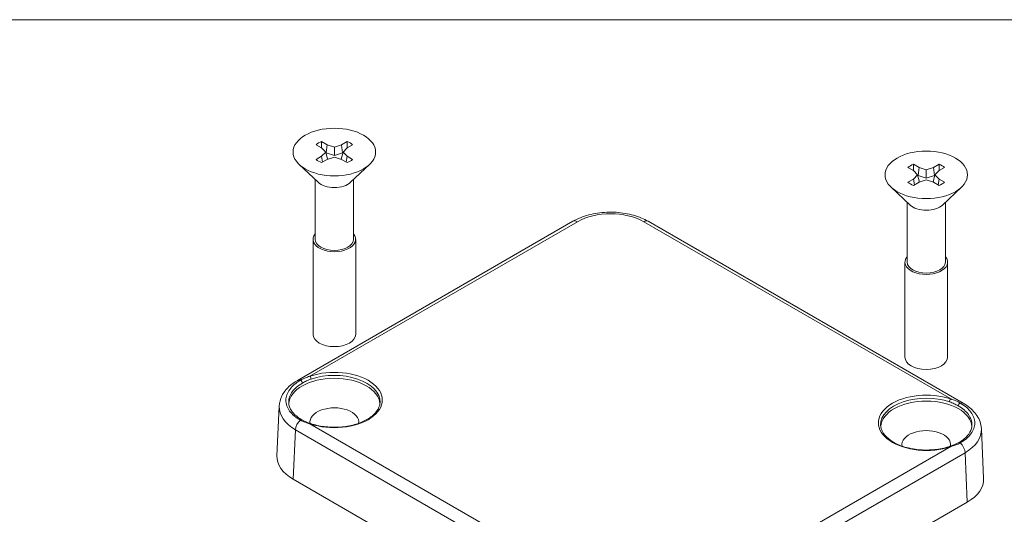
# Model space of a CAD drawing. Header units: millimetres. Extents: x 7 to 342, y 7 to 263.
# Tile 31 of 32: x 206 to 294, y 214 to 259. Entities that reach past the tile are written whole.
import ezdxf

# ---------------------------------------------------------------- set-up
doc = ezdxf.new("R2010")
doc.units = ezdxf.units.MM
doc.header["$LTSCALE"] = 1.25
for name, color, linetype, lineweight in [('Sketch Geometry (ANSI)', 7, 'Continuous', 9), ('Visible (ANSI)', 7, 'Continuous', 9), ('Visible Narrow (ANSI)', 7, 'Continuous', 9)]:
    doc.layers.add(name, color=color, linetype=linetype, lineweight=lineweight)

# ---------------------------------------------------------------- blocks, each defined once
blk = doc.blocks.new('Borders Default Border')
at = {"layer": 'Sketch Geometry (ANSI)', "flags": 128}
blk.add_lwpolyline([(8.89, 8.89), (8.89, 207.01), (270.51, 207.01), (270.51, 8.89), (8.89, 8.89)], dxfattribs=at)

msp = doc.modelspace()

# ---------------------------------------------------------------- linework, layer by layer
at = {"layer": 'Visible (ANSI)'}
for p, q in [((232.8902, 247.2812), (232.3953, 247.567)), ((232.8902, 247.8527), (233.3852, 247.567)), ((233.2573, 246.9059), (232.8902, 247.2812)), ((233.3852, 247.567), (233.2991, 246.8483)), ((233.3852, 247.567), (234.0351, 247.355)), ((234.0351, 247.355), (234.6851, 247.567)), ((234.0351, 247.355), (234.0351, 246.6083)), ((234.6851, 247.567), (235.18, 247.8527)), ((234.6851, 247.567), (234.7712, 246.8483)), ((235.18, 247.2812), (234.813, 246.9059)), ((235.675, 247.567), (235.18, 247.2812)), ((232.3953, 246.2449), (232.8902, 246.5307)), ((232.8902, 246.5307), (233.2573, 246.9059)), ((232.8902, 246.5307), (232.9746, 246.0078)), ((233.3852, 246.2449), (232.8902, 245.9592)), ((233.2573, 246.9059), (233.4186, 246.2558)), ((233.267, 246.8668), (233.2991, 246.8483)), ((233.2991, 246.8483), (234.0351, 246.6083)), ((234.0351, 246.4569), (233.3852, 246.2449)), ((234.0351, 246.6083), (234.7712, 246.8483)), ((234.6851, 246.2449), (234.0351, 246.4569)), ((234.813, 246.9059), (234.6517, 246.2558)), ((235.18, 245.9592), (234.6851, 246.2449)), ((234.7712, 246.8483), (234.8033, 246.8668)), ((234.813, 246.9059), (235.18, 246.5307)), ((235.18, 246.5307), (235.0957, 246.0078)), ((235.18, 246.5307), (235.675, 246.2449)), ((232.5784, 244.2007), (230.8874, 245.7887)), ((235.4919, 244.2007), (237.1829, 245.7887)), ((285.9233, 245.2399), (285.4283, 245.5257)), ((285.9233, 245.8115), (286.4182, 245.5257)), ((286.4182, 245.5257), (286.3321, 244.8071)), ((286.4182, 245.5257), (287.0682, 245.3138)), ((287.0682, 245.3138), (287.7181, 245.5257)), ((287.0682, 245.3138), (287.0682, 244.567)), ((287.7181, 245.5257), (288.2131, 245.8115)), ((287.7181, 245.5257), (287.8042, 244.8071)), ((288.708, 245.5257), (288.2131, 245.2399)), ((232.3251, 244.4385), (232.3251, 239.0839)), ((235.7451, 244.4385), (235.7451, 239.0839)), ((285.4283, 244.2037), (285.9233, 244.4895)), ((286.2903, 244.8647), (285.9233, 245.2399)), ((285.9233, 244.4895), (286.2903, 244.8647)), ((285.9233, 244.4895), (286.0076, 243.9666)), ((286.2903, 244.8647), (286.4516, 244.2146)), ((286.3, 244.8256), (286.3321, 244.8071)), ((286.3321, 244.8071), (287.0682, 244.567)), ((287.0682, 244.4156), (286.4182, 244.2037)), ((287.0682, 244.567), (287.8042, 244.8071)), ((287.7181, 244.2037), (287.0682, 244.4156)), ((287.846, 244.8647), (287.6847, 244.2146)), ((287.8042, 244.8071), (287.8363, 244.8256)), ((288.2131, 245.2399), (287.846, 244.8647)), ((287.846, 244.8647), (288.2131, 244.4895)), ((288.2131, 244.4895), (288.1287, 243.9666)), ((288.2131, 244.4895), (288.708, 244.2037)), ((285.6114, 242.1594), (283.9204, 243.7474)), ((286.4182, 244.2037), (285.9233, 243.9179)), ((288.2131, 243.9179), (287.7181, 244.2037)), ((288.5249, 242.1594), (290.2159, 243.7474)), ((285.3582, 242.3973), (285.3582, 237.0427)), ((288.7782, 242.3973), (288.7782, 237.0427)), ((255.4151, 240.7044), (230.7232, 226.4486)), ((290.3801, 224.4074), (262.1527, 240.7044)), ((232.1251, 239.0839), (232.1251, 230.576)), ((235.9451, 239.0839), (235.9451, 230.576)), ((285.1582, 237.0427), (285.1582, 228.5348)), ((288.9782, 237.0427), (288.9782, 228.5348)), ((229.0955, 224.1414), (228.8944, 219.7082)), ((292.0078, 222.1002), (292.2089, 217.6669)), ((230.357, 217.5921), (258.7851, 201.1791)), ((265.8537, 201.1791), (290.7463, 215.5509))]:
    msp.add_line(p, q, dxfattribs=at)
for centre in [(234.0351, 246.9059), (287.0682, 244.8647)]:
    msp.add_ellipse(centre, major_axis=(-3.695, 0), ratio=0.5773503, dxfattribs=at)
for centre, major_axis, ratio, start_param, end_param in [((234.0351, 246.9059), (2, 0), 0.5773503, 2.1802887, 2.5321003), ((234.0351, 246.9059), (2, 0), 0.5773503, 0.6094924, 0.9613039), ((234.0351, 246.9059), (-2, 0), 0.5773503, 0.6094924, 0.9613039), ((234.0351, 246.9059), (-2, 0), 0.5773503, 2.1802887, 2.5321003), ((287.0682, 244.8647), (2, 0), 0.5773503, 2.1802887, 2.5321003), ((287.0682, 244.8647), (2, 0), 0.5773503, 0.6094924, 0.9613039), ((234.0351, 244.7177), (-1.71, 0), 0.5773503, 0.5512218, 2.5903708), ((287.0682, 244.8647), (-2, 0), 0.5773503, 0.6094924, 0.9613039), ((287.0682, 244.8647), (-2, 0), 0.5773503, 2.1802887, 2.5321003), ((287.0682, 242.6765), (-1.71, 0), 0.5773503, 0.5512218, 2.5903708), ((234.0351, 239.0839), (1.91, 0), 0.5773503, 2.6798735, 6.7449045), ((234.0351, 239.0839), (1.71, 0), 0.5773503, 3.1415927, 6.2831853), ((287.0682, 237.0427), (1.91, 0), 0.5773503, 2.6798735, 6.7449045), ((287.0682, 237.0427), (1.71, 0), 0.5773503, 3.1415927, 6.2831853), ((234.0351, 230.576), (1.91, 0), 0.5773503, 3.1415927, 6.2831853), ((287.0682, 228.5348), (1.91, 0), 0.5773503, 3.1415927, 6.2831853), ((234.0351, 224.2867), (4.0825, 0), 0.5773503, 0.0298046, 3.115091), ((287.0682, 222.2454), (4.0825, 0), 0.5773503, 0.0266284, 3.111788), ((234.0351, 224.2867), (-4.0825, 0), 0.5773503, 0.318146, 0.3182618), ((234.0351, 222.7362), (2.1837, 0), 0.5773503, 6.1790115, 9.5290467), ((287.0682, 220.695), (2.1837, 0), 0.5773503, 6.1789166, 9.5289518), ((287.0682, 222.2454), (4.0825, 0), 0.5773503, 5.9649232, 5.9650185), ((233.8961, 219.6327), (-5.0034, 0), 0.5769548, 6.2570233, 7.0682409), ((287.2072, 217.5914), (5.0034, 0), 0.5769548, 5.4981298, 6.3093473)]:
    msp.add_ellipse(centre, major_axis=major_axis, ratio=ratio, start_param=start_param, end_param=end_param, dxfattribs=at)
for points, degree in [([(232.8797, 247.2873), (232.8841, 247.5638), (232.8902, 247.8527)], 2), ([(235.1906, 247.2873), (235.1862, 247.5638), (235.18, 247.8527)], 2), ([(285.9127, 245.246), (285.9171, 245.5226), (285.9233, 245.8115)], 2), ([(288.2236, 245.246), (288.2192, 245.5226), (288.2131, 245.8115)], 2), ([(229.9438, 224.4633), (229.9438, 224.4632), (229.9438, 224.4631), (229.9438, 224.4629)], 3), ([(231.1267, 222.9246), (231.3606, 222.7926), (231.627, 222.6856), (231.9142, 222.5875)], 3), ([(289.1891, 220.5463), (289.4763, 220.6443), (289.7427, 220.7514), (289.9766, 220.8834)], 3)]:
    msp.add_open_spline(points, degree=degree, dxfattribs=at)
for points, knots in [([(255.4151, 240.7044), (255.8317, 240.945), (256.3146, 241.138), (257.3412, 241.4102), (257.8984, 241.492), (258.997, 241.5373), (259.5527, 241.5032), (260.6, 241.3292), (261.105, 241.187), (261.7656, 240.9107), (261.9655, 240.8126), (262.1527, 240.7044)], [0, 0, 0, 0, 0.16733435, 0.16733435, 0.33452172, 0.33452172, 0.49765637, 0.49765637, 0.659786, 0.659786, 0.73499825, 0.73499825, 0.73499825, 0.73499825]), ([(229.0955, 224.1406), (229.1099, 224.4576), (229.1951, 224.7729), (229.4874, 225.365), (229.7038, 225.646), (230.1855, 226.099), (230.4411, 226.2857), (230.7232, 226.4486)], [0, 0, 0, 0, 0.12780917, 0.12780917, 0.26225418, 0.26225418, 0.37555972, 0.37555972, 0.37555972, 0.37555972]), ([(229.9438, 224.4629), (229.9548, 224.2061), (230.0483, 223.9443), (230.3919, 223.4589), (230.6406, 223.2288), (231.0066, 222.9945), (231.0657, 222.959), (231.1267, 222.9246)], [0, 0, 0, 0, 0.14825266, 0.14825266, 0.28999979, 0.28999979, 0.31607838, 0.31607838, 0.31607838, 0.31607838]), ([(231.9142, 222.5875), (232.2855, 222.4607), (232.6936, 222.367), (233.5436, 222.2565), (233.9854, 222.24), (234.856, 222.2866), (235.2847, 222.3497), (236.0832, 222.5482), (236.453, 222.6833), (237.0954, 223.0084), (237.3681, 223.1982), (237.7942, 223.6093), (237.9462, 223.8303), (238.0904, 224.1945), (238.1211, 224.3368), (238.1272, 224.479)], [1.8220667, 1.8220667, 1.8220667, 1.8220667, 2.1346908, 2.1346908, 2.4485858, 2.4485858, 2.7627196, 2.7627196, 3.0759557, 3.0759557, 3.3877739, 3.3877739, 3.7022655, 3.7022655, 3.9022956, 3.9022956, 3.9022956, 3.9022956]), ([(290.3801, 224.4074), (290.7885, 224.1715), (291.1433, 223.8846), (291.6887, 223.2266), (291.8839, 222.8421), (291.9883, 222.3287), (292.0026, 222.2142), (292.0078, 222.0994)], [0, 0, 0, 0, 0.16406103, 0.16406103, 0.32872538, 0.32872538, 0.37503862, 0.37503862, 0.37503862, 0.37503862]), ([(282.9761, 222.4377), (282.9869, 222.1853), (283.0754, 221.9311), (283.4001, 221.4616), (283.6225, 221.2463), (284.1759, 220.8687), (284.5028, 220.7052), (285.2337, 220.4426), (285.6378, 220.3437), (286.4827, 220.2223), (286.9236, 220.2), (287.7959, 220.2352), (288.2271, 220.2928), (288.824, 220.432), (289.0108, 220.4854), (289.1891, 220.5463)], [0.8100934, 0.8100934, 0.8100934, 0.8100934, 1.1653017, 1.1653017, 1.48774, 1.48774, 1.79966, 1.79966, 2.112172, 2.112172, 2.4260058, 2.4260058, 2.7401613, 2.7401613, 2.8903222, 2.8903222, 2.8903222, 2.8903222]), ([(289.9766, 220.8834), (290.2848, 221.0573), (290.5442, 221.2609), (290.9274, 221.6898), (291.0556, 221.9191), (291.1412, 222.2384), (291.1556, 222.3309), (291.1595, 222.4229)], [0, 0, 0, 0, 0.13176399, 0.13176399, 0.26339964, 0.26339964, 0.31659225, 0.31659225, 0.31659225, 0.31659225])]:
    msp.add_open_spline(points, degree=3, knots=knots, dxfattribs=at)
at = {"layer": 'Visible Narrow (ANSI)'}
for p, q in [((255.8151, 240.6648), (231.8495, 226.8283)), ((289.2537, 224.7871), (261.7527, 240.6648)), ((231.8495, 222.5615), (259.3506, 206.6838)), ((230.5577, 222.0183), (230.357, 217.5921)), ((258.7851, 205.7212), (230.5577, 222.0183)), ((265.2882, 206.6838), (289.2537, 220.5203)), ((290.5456, 219.977), (265.8537, 205.7212)), ((290.7463, 215.5509), (290.5456, 219.977))]:
    msp.add_line(p, q, dxfattribs=at)
for centre, major_axis, ratio, start_param, end_param in [((258.7839, 238.9484), (-4.2, 0), 0.577746, 3.9273334, 5.4974445), ((255.8151, 240.0116), (-0.4, 0.6928), 0.5773503, 5.4977871, 6.2831853), ((261.7527, 240.0116), (0.4, 0.6928), 0.5773503, 0, 0.7853982), ((234.0351, 224.6949), (4.2931, 0), 0.5773503, 4.1782612, 8.3881094), ((231.8495, 226.665), (0.0646, -0.1893), 0.4156706, 0.9179675, 2.4538572), ((234.0351, 224.5373), (4.0933, 0), 0.5773503, 6.2584901, 8.3881094), ((231.1232, 225.7558), (-0.4, 0.6928), 0.5773503, 5.7231865, 6.2831853), ((231.0284, 226.288), (-0.0989, 0.1738), 0.5707238, 3.9654504, 5.7267294), ((287.0682, 222.6537), (-4.2931, 0), 0.5773503, 4.1782612, 8.3881094), ((287.0682, 222.4961), (-4.0933, 0), 0.5773503, 4.1782612, 6.3078805), ((234.0961, 224.0417), (-5.0023, 0.0362), 0.577061, 6.2614696, 7.0724216), ((289.2537, 224.6238), (-0.0646, -0.1893), 0.4156706, 3.8293281, 5.3652178), ((290.0749, 224.2468), (0.0989, 0.1738), 0.5707238, 0.5564559, 2.3177349), ((289.9801, 223.7145), (0.4, 0.6928), 0.5773503, 0, 0.5599988), ((231.1232, 222.3277), (-0.4, -0.6928), 0.5773503, 4.1523901, 5.4716072), ((231.0284, 222.7504), (0.0983, 0.1742), 0.573186, 6.2831738, 7.2883077), ((231.8495, 222.3982), (0.0646, 0.1893), 0.4156706, 6.2831845, 6.9709207), ((287.0072, 222.0005), (5.0023, 0.0362), 0.577061, 5.493949, 6.304901), ((289.2537, 220.357), (-0.0646, 0.1893), 0.4156706, 5.5954499, 6.2831863), ((290.0749, 220.7092), (-0.0983, 0.1742), 0.573186, 5.2780629, 6.2831966), ((289.9801, 220.2864), (0.4, -0.6928), 0.5773503, 0.8115781, 2.1307952)]:
    msp.add_ellipse(centre, major_axis=major_axis, ratio=ratio, start_param=start_param, end_param=end_param, dxfattribs=at)
for points, knots in [([(230.9968, 226.4655), (231.1221, 226.5364), (231.2555, 226.6035), (231.3967, 226.6649), (231.5397, 226.7271), (231.6905, 226.7833), (231.8495, 226.8283)], [0, 0, 0, 0, 0.4970113, 0.4970113, 0.4970113, 1, 1, 1, 1]), ([(230.9968, 222.8914), (230.7894, 223.0075), (230.6051, 223.134), (230.4433, 223.2706), (230.2814, 223.4072), (230.142, 223.5547), (230.0307, 223.7071), (230.0306, 223.7073), (230.0305, 223.7074), (230.0304, 223.7076), (229.9192, 223.8599), (229.834, 224.0194), (229.7772, 224.1824), (229.7772, 224.1826), (229.7771, 224.1828), (229.7771, 224.1829), (229.7203, 224.346), (229.6923, 224.5101), (229.6925, 224.6753), (229.6925, 224.6754), (229.6925, 224.6756), (229.6925, 224.6757), (229.6927, 224.8409), (229.7219, 225.0088), (229.779, 225.1712), (229.779, 225.1713), (229.779, 225.1714), (229.7791, 225.1715), (229.8361, 225.3338), (229.9204, 225.4917), (230.0321, 225.6452), (230.0322, 225.6453), (230.0323, 225.6454), (230.0323, 225.6455), (230.1441, 225.7989), (230.2834, 225.9467), (230.4443, 226.0835), (230.4444, 226.0835), (230.4444, 226.0836), (230.4445, 226.0837), (230.6055, 226.2205), (230.7892, 226.3479), (230.9968, 226.4655)], [0, 0, 0, 0, 0.124909, 0.124909, 0.124909, 0.2498721, 0.2498721, 0.2498721, 0.25, 0.25, 0.25, 0.3748741, 0.3748741, 0.3748741, 0.375, 0.375, 0.375, 0.4999007, 0.4999007, 0.4999007, 0.5, 0.5, 0.5, 0.6249221, 0.6249221, 0.6249221, 0.625, 0.625, 0.625, 0.7499297, 0.7499297, 0.7499297, 0.75, 0.75, 0.75, 0.874933, 0.874933, 0.874933, 0.875, 0.875, 0.875, 1, 1, 1, 1]), ([(231.1684, 226.2114), (230.9733, 226.1003), (230.8001, 225.9797), (230.6488, 225.8505), (230.4974, 225.7214), (230.3665, 225.5819), (230.2615, 225.4371), (230.1565, 225.2923), (230.0773, 225.1433), (230.0237, 224.9902), (229.9702, 224.8371), (229.9427, 224.6787), (229.9426, 224.5228), (229.9425, 224.503), (229.943, 224.4831), (229.9438, 224.4633)], [0, 0, 0, 0, 0.125, 0.125, 0.125, 0.25, 0.25, 0.25, 0.375, 0.375, 0.375, 0.5, 0.5, 0.5, 0.51592503, 0.51592503, 0.51592503, 0.51592503]), ([(231.9513, 226.5714), (231.8085, 226.5227), (231.6721, 226.4656), (231.5416, 226.4047), (231.4112, 226.3437), (231.2868, 226.2788), (231.1684, 226.2114)], [0, 0, 0, 0, 0.5, 0.5, 0.5, 1, 1, 1, 1]), ([(289.9349, 224.1701), (289.8167, 224.2374), (289.6924, 224.3023), (289.5621, 224.3632), (289.4316, 224.4243), (289.2949, 224.4813), (289.152, 224.5302)], [0, 0, 0, 0, 0.4993762, 0.4993762, 0.4993762, 1, 1, 1, 1]), ([(289.2537, 224.7871), (289.4129, 224.7421), (289.564, 224.6857), (289.7071, 224.6235), (289.8481, 224.5621), (289.9814, 224.4951), (290.1065, 224.4242)], [0, 0, 0, 0, 0.5036151, 0.5036151, 0.5036151, 1, 1, 1, 1]), ([(291.1595, 222.4229), (291.1603, 222.4417), (291.1607, 222.4605), (291.1607, 222.4792), (291.1609, 222.6351), (291.1346, 222.7901), (291.0812, 222.9443), (291.0278, 223.0985), (290.9477, 223.2496), (290.8431, 223.394), (290.7385, 223.5385), (290.6076, 223.6786), (290.4554, 223.8085), (290.3033, 223.9385), (290.13, 224.0591), (289.9349, 224.1701)], [0.48497827, 0.48497827, 0.48497827, 0.48497827, 0.5, 0.5, 0.5, 0.625, 0.625, 0.625, 0.75, 0.75, 0.75, 0.875, 0.875, 0.875, 1, 1, 1, 1]), ([(290.1065, 224.4242), (290.3139, 224.3067), (290.4982, 224.179), (290.66, 224.0414), (290.8219, 223.9037), (290.9613, 223.7552), (291.0726, 223.602), (291.0727, 223.6019), (291.0728, 223.6017), (291.0729, 223.6016), (291.1841, 223.4485), (291.2693, 223.2884), (291.3261, 223.125), (291.3261, 223.1248), (291.3262, 223.1246), (291.3262, 223.1245), (291.383, 222.961), (291.411, 222.7967), (291.4108, 222.6315), (291.4108, 222.6314), (291.4108, 222.6313), (291.4108, 222.6311), (291.4106, 222.4659), (291.3813, 222.2982), (291.3243, 222.1362), (291.3243, 222.1361), (291.3243, 222.136), (291.3242, 222.1359), (291.2672, 221.974), (291.1829, 221.8167), (291.0712, 221.664), (291.0711, 221.6639), (291.071, 221.6638), (291.071, 221.6637), (290.9592, 221.511), (290.8199, 221.3642), (290.659, 221.2285), (290.6589, 221.2284), (290.6589, 221.2284), (290.6588, 221.2283), (290.4978, 221.0926), (290.3141, 220.9664), (290.1065, 220.8501)], [0, 0, 0, 0, 0.124909, 0.124909, 0.124909, 0.2498721, 0.2498721, 0.2498721, 0.25, 0.25, 0.25, 0.3748741, 0.3748741, 0.3748741, 0.375, 0.375, 0.375, 0.4999007, 0.4999007, 0.4999007, 0.5, 0.5, 0.5, 0.6249221, 0.6249221, 0.6249221, 0.625, 0.625, 0.625, 0.7499297, 0.7499297, 0.7499297, 0.75, 0.75, 0.75, 0.874933, 0.874933, 0.874933, 0.875, 0.875, 0.875, 1, 1, 1, 1]), ([(231.8495, 222.5615), (231.6903, 222.6066), (231.5393, 222.6534), (231.3962, 222.7075), (231.2552, 222.7609), (231.1219, 222.8213), (230.9968, 222.8914)], [0, 0, 0, 0, 0.5036151, 0.5036151, 0.5036151, 1, 1, 1, 1]), ([(290.1065, 220.8501), (289.9812, 220.78), (289.8478, 220.7195), (289.7066, 220.6661), (289.5636, 220.6121), (289.4128, 220.5653), (289.2537, 220.5203)], [0, 0, 0, 0, 0.4970113, 0.4970113, 0.4970113, 1, 1, 1, 1])]:
    msp.add_open_spline(points, degree=3, knots=knots, dxfattribs=at)

# ---------------------------------------------------------------- block references
at = {"xscale": 1.25, "yscale": 1.25, "zscale": 1.25}
msp.add_blockref('Borders Default Border', (0, 0), dxfattribs=at)

doc.saveas('drawing.dxf')
